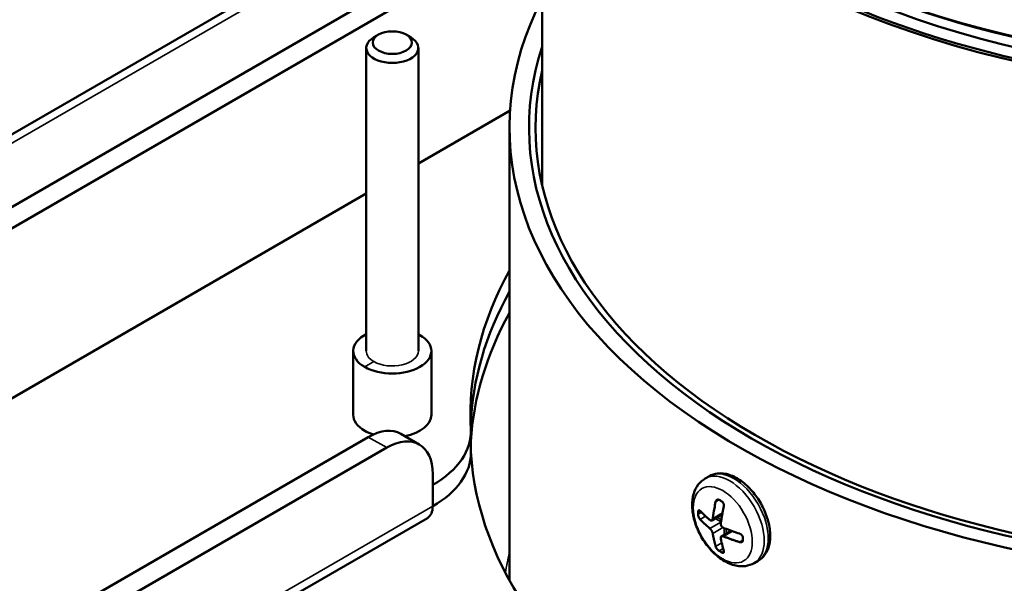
# Model space of a CAD drawing. Header units: millimetres. Extents: x 38 to 2514, y 38 to 1622.
# Tile 81 of 244: x 302 to 378, y 1210 to 1254. Entities that reach past the tile are written whole.
import ezdxf

# ---------------------------------------------------------------- set-up
doc = ezdxf.new("R2010")
doc.units = ezdxf.units.MM
doc.header["$LTSCALE"] = 7.692308
doc.layers.add('Visible (ISO)', color=7, linetype='Continuous', lineweight=50)
doc.layers.add('Visible Narrow (ISO)', color=7, linetype='Continuous', lineweight=35)

msp = doc.modelspace()

# ---------------------------------------------------------------- linework, layer by layer
at = {"layer": 'Visible (ISO)'}
for p, q in [((342.308, 1240.889), (342.308, 1281.243)), ((342.308, 1268.277), (154.149, 1159.643)), ((162.927, 1159.136), (342.308, 1262.701)), ((162.927, 1157.503), (342.308, 1261.068)), ((329.747, 1252.42), (329.393, 1252.216)), ((331.868, 1252.42), (332.222, 1252.216)), ((328.808, 1251.4), (328.808, 1228.13)), ((332.808, 1251.4), (332.808, 1228.13)), ((339.851, 1246.586), (332.808, 1242.519)), ((339.808, 1210.507), (339.808, 1245.276)), ((328.808, 1240.21), (155.149, 1139.948)), ((327.808, 1223.231), (327.808, 1228.13)), ((333.808, 1223.231), (333.808, 1228.13)), ((336.843, 1221.929), (336.843, 1220.296)), ((328.964, 1221.521), (180.605, 1135.866)), ((331.464, 1221.768), (332.878, 1220.952)), ((330.378, 1220.704), (182.019, 1135.049)), ((333.914, 1216.214), (333.914, 1218.663)), ((355.153, 1218.517), (354.844, 1218.339)), ((178.069, 1125.56), (333.499, 1215.298)), ((356.145, 1215.59), (355.334, 1215.121)), ((356.827, 1214.324), (356.08, 1213.893)), ((358.903, 1212.022), (358.594, 1211.844))]:
    msp.add_line(p, q, dxfattribs=at)
for centre, major_axis, start_param, end_param in [((399.808, 1283.121), (-57.5, 0), 0, 3.141593), ((399.808, 1281.243), (57.5, 0), 3.113305, 6.311473), ((399.808, 1281.365), (57.35, 0), 3.164483, 6.260295), ((399.808, 1281.365), (-56, 0), 0.492454, 2.649139), ((399.808, 1282.998), (57.35, 0), 3.926991, 5.497787), ((399.808, 1245.276), (-60, 0), 5.993498, 7.820642), ((330.808, 1251.4), (2, 0), 2.356194, 7.068583), ((399.808, 1245.276), (-58.5, 0), 6.098021, 7.819787), ((399.808, 1245.276), (-58.5, 0), 6.098021, 7.819787), ((399.808, 1245.276), (-58, 0), 6.151784, 7.820285), ((399.808, 1223.231), (-63, 0), 5.973341, 6.314074), ((399.808, 1221.598), (-63, 0), 5.973341, 6.260736), ((399.808, 1221.598), (-63, 0), 5.973341, 6.260736), ((399.808, 1219.965), (-63, 0), 5.973341, 6.249935), ((330.808, 1228.13), (-3, 0), 5.442117, 7.068583), ((330.808, 1228.13), (-3, 0), 3.926991, 3.982661), ((330.808, 1228.13), (3, 0), 3.926991, 7.068583), ((330.808, 1223.231), (-3, 0), 0, 0.785398), ((330.808, 1223.231), (3, 0), 5.039622, 6.283185), ((330.808, 1223.231), (3, 0), 3.926991, 4.203773), ((328.964, 1217.438), (2.5, 4.33), 0, 0.785398), ((326.843, 1221.929), (10, 0), 5.497787, 6.314074), ((330.378, 1216.622), (2.5, 4.33), 5.497787, 7.068583), ((399.808, 1221.598), (-63, 0), 0.03325, 0.393057), ((326.843, 1220.296), (10, 0), 5.497787, 6.283185), ((361.763, 1219.963), (-8.148, 0), 0.768215, 0.802582), ((332.499, 1217.03), (1, -1.732), 0, 0.785398), ((360.096, 1219.034), (4.109, 7.117), 2.344026, 2.368363), ((363.547, 1217.041), (4.109, 7.117), 2.344026, 2.368363), ((361.763, 1216.044), (8.148, 0), 3.909807, 3.944174)]:
    msp.add_ellipse(centre, major_axis=major_axis, ratio=0.57735, start_param=start_param, end_param=end_param, dxfattribs=at)
msp.add_ellipse((330.808, 1251.808), major_axis=(-1.5, 0), ratio=0.57735, dxfattribs=at)
for points, knots in [([(354.844, 1218.339), (354.635, 1218.219), (354.452, 1218.055), (354.148, 1217.659), (354.034, 1217.423), (353.864, 1216.874), (353.827, 1216.553), (353.841, 1215.858), (353.903, 1215.479), (354.119, 1214.727), (354.272, 1214.354), (354.652, 1213.647), (354.877, 1213.314), (355.383, 1212.711), (355.665, 1212.442), (356.271, 1211.998), (356.596, 1211.822), (357.254, 1211.614), (357.588, 1211.572), (358.154, 1211.648), (358.386, 1211.724), (358.594, 1211.844)], [2.356194, 2.356194, 2.356194, 2.356194, 2.590479, 2.590479, 2.848359, 2.848359, 3.164173, 3.164173, 3.518998, 3.518998, 3.873737, 3.873737, 4.224695, 4.224695, 4.57778, 4.57778, 4.934827, 4.934827, 5.264515, 5.264515, 5.497787, 5.497787, 5.497787, 5.497787]), ([(358.903, 1212.022), (359.106, 1212.14), (359.282, 1212.303), (359.57, 1212.707), (359.676, 1212.952), (359.818, 1213.52), (359.84, 1213.85), (359.793, 1214.554), (359.718, 1214.929), (359.482, 1215.672), (359.32, 1216.041), (358.929, 1216.738), (358.7, 1217.068), (358.191, 1217.659), (357.912, 1217.921), (357.323, 1218.35), (357.012, 1218.516), (356.392, 1218.719), (356.08, 1218.76), (355.558, 1218.697), (355.344, 1218.628), (355.153, 1218.517)], [5.497787, 5.497787, 5.497787, 5.497787, 5.754871, 5.754871, 6.036622, 6.036622, 6.363584, 6.363584, 6.706472, 6.706472, 7.046649, 7.046649, 7.384782, 7.384782, 7.724501, 7.724501, 8.067403, 8.067403, 8.397896, 8.397896, 8.63938, 8.63938, 8.63938, 8.63938]), ([(355.904, 1216.695), (355.892, 1216.702), (355.881, 1216.707), (355.869, 1216.711), (355.866, 1216.712), (355.864, 1216.713), (355.861, 1216.714), (355.847, 1216.718), (355.833, 1216.721), (355.819, 1216.721), (355.809, 1216.722), (355.799, 1216.721), (355.789, 1216.72), (355.785, 1216.719), (355.781, 1216.718), (355.777, 1216.717), (355.764, 1216.714), (355.751, 1216.708), (355.739, 1216.701), (355.728, 1216.694), (355.717, 1216.686), (355.707, 1216.676), (355.696, 1216.665), (355.685, 1216.653), (355.677, 1216.638), (355.668, 1216.625), (355.661, 1216.61), (355.654, 1216.594), (355.648, 1216.578), (355.643, 1216.56), (355.639, 1216.542)], [0, 0, 0, 0, 0.102964, 0.102964, 0.102964, 0.125, 0.125, 0.125, 0.25, 0.25, 0.25, 0.339423, 0.339423, 0.339423, 0.375, 0.375, 0.375, 0.5, 0.5, 0.5, 0.618451, 0.618451, 0.618451, 0.75, 0.75, 0.75, 0.875, 0.875, 0.875, 1, 1, 1, 1]), ([(356.261, 1216.183), (356.265, 1216.2), (356.267, 1216.218), (356.268, 1216.236), (356.269, 1216.256), (356.269, 1216.277), (356.267, 1216.298), (356.265, 1216.317), (356.262, 1216.337), (356.257, 1216.356), (356.253, 1216.374), (356.247, 1216.392), (356.24, 1216.409), (356.233, 1216.429), (356.224, 1216.448), (356.213, 1216.466), (356.206, 1216.478), (356.198, 1216.49), (356.19, 1216.501), (356.187, 1216.505), (356.184, 1216.509), (356.181, 1216.513), (356.169, 1216.527), (356.157, 1216.54), (356.143, 1216.551), (356.132, 1216.561), (356.121, 1216.569), (356.109, 1216.576), (356.107, 1216.578), (356.104, 1216.579), (356.102, 1216.581)], [0, 0, 0, 0, 0.117564, 0.117564, 0.117564, 0.25, 0.25, 0.25, 0.375, 0.375, 0.375, 0.492145, 0.492145, 0.492145, 0.625, 0.625, 0.625, 0.717158, 0.717158, 0.717158, 0.75, 0.75, 0.75, 0.875, 0.875, 0.875, 0.978701, 0.978701, 0.978701, 1, 1, 1, 1]), ([(354.443, 1215.852), (354.434, 1215.861), (354.424, 1215.869), (354.415, 1215.876), (354.405, 1215.883), (354.394, 1215.889), (354.384, 1215.892), (354.375, 1215.896), (354.366, 1215.897), (354.358, 1215.897), (354.35, 1215.896), (354.342, 1215.894), (354.335, 1215.891), (354.327, 1215.886), (354.32, 1215.88), (354.314, 1215.872), (354.31, 1215.866), (354.306, 1215.86), (354.302, 1215.853), (354.301, 1215.85), (354.3, 1215.847), (354.299, 1215.844), (354.294, 1215.833), (354.291, 1215.82), (354.289, 1215.806), (354.287, 1215.795), (354.286, 1215.783), (354.286, 1215.77), (354.286, 1215.767), (354.285, 1215.764), (354.285, 1215.76)], [0, 0, 0, 0, 0.117512, 0.117512, 0.117512, 0.25, 0.25, 0.25, 0.375, 0.375, 0.375, 0.492069, 0.492069, 0.492069, 0.625, 0.625, 0.625, 0.714377, 0.714377, 0.714377, 0.75, 0.75, 0.75, 0.875, 0.875, 0.875, 0.976099, 0.976099, 0.976099, 1, 1, 1, 1]), ([(355.639, 1216.542), (355.603, 1216.371), (355.57, 1216.202), (355.494, 1215.795), (355.454, 1215.56), (355.417, 1215.309), (355.414, 1215.288), (355.411, 1215.267)], [-5.5223855, -5.5223855, -5.5223855, -5.5223855, -5.4684859, -5.4684859, -5.3910437, -5.3910437, -5.3839714, -5.3839714, -5.3839714, -5.3839714]), ([(354.285, 1215.597), (354.286, 1215.584), (354.286, 1215.57), (354.288, 1215.556), (354.288, 1215.553), (354.289, 1215.549), (354.289, 1215.546), (354.291, 1215.528), (354.294, 1215.51), (354.299, 1215.491), (354.302, 1215.478), (354.305, 1215.465), (354.309, 1215.451), (354.31, 1215.446), (354.312, 1215.44), (354.314, 1215.434), (354.32, 1215.415), (354.326, 1215.396), (354.334, 1215.378), (354.341, 1215.36), (354.348, 1215.344), (354.356, 1215.327), (354.365, 1215.309), (354.375, 1215.292), (354.385, 1215.276), (354.394, 1215.261), (354.404, 1215.246), (354.413, 1215.233), (354.423, 1215.22), (354.433, 1215.209), (354.443, 1215.198)], [0, 0, 0, 0, 0.100327, 0.100327, 0.100327, 0.125, 0.125, 0.125, 0.25, 0.25, 0.25, 0.336934, 0.336934, 0.336934, 0.375, 0.375, 0.375, 0.5, 0.5, 0.5, 0.61838, 0.61838, 0.61838, 0.75, 0.75, 0.75, 0.875, 0.875, 0.875, 1, 1, 1, 1]), ([(354.443, 1215.198), (354.546, 1215.094), (354.65, 1214.991), (354.896, 1214.758), (355.039, 1214.63), (355.191, 1214.501), (355.196, 1214.497), (355.201, 1214.493)], [-5.5271154, -5.5271154, -5.5271154, -5.5271154, -5.4684565, -5.4684565, -5.3913836, -5.3913836, -5.3887667, -5.3887667, -5.3887667, -5.3887667]), ([(355.411, 1215.267), (355.41, 1215.257), (355.408, 1215.248), (355.406, 1215.238), (355.404, 1215.229), (355.401, 1215.22), (355.398, 1215.211), (355.396, 1215.203), (355.392, 1215.194), (355.389, 1215.186), (355.385, 1215.179), (355.381, 1215.171), (355.377, 1215.164), (355.372, 1215.157), (355.367, 1215.151), (355.362, 1215.145), (355.357, 1215.139), (355.351, 1215.133), (355.345, 1215.129), (355.339, 1215.124), (355.332, 1215.12), (355.325, 1215.117), (355.319, 1215.114), (355.314, 1215.112), (355.307, 1215.111), (355.306, 1215.111), (355.304, 1215.11), (355.303, 1215.11), (355.296, 1215.109), (355.289, 1215.109), (355.282, 1215.109), (355.281, 1215.109), (355.28, 1215.109), (355.278, 1215.109), (355.27, 1215.11), (355.261, 1215.112), (355.253, 1215.115), (355.244, 1215.119), (355.236, 1215.123), (355.227, 1215.128), (355.218, 1215.133), (355.21, 1215.139), (355.201, 1215.146)], [0, 0, 0, 0, 0.083333, 0.083333, 0.083333, 0.166667, 0.166667, 0.166667, 0.25, 0.25, 0.25, 0.333333, 0.333333, 0.333333, 0.416667, 0.416667, 0.416667, 0.5, 0.5, 0.5, 0.583333, 0.583333, 0.583333, 0.649204, 0.649204, 0.649204, 0.666667, 0.666667, 0.666667, 0.736517, 0.736517, 0.736517, 0.75, 0.75, 0.75, 0.833333, 0.833333, 0.833333, 0.916667, 0.916667, 0.916667, 1, 1, 1, 1]), ([(355.201, 1214.493), (355.21, 1214.486), (355.218, 1214.479), (355.234, 1214.462), (355.243, 1214.453), (355.259, 1214.434), (355.268, 1214.424), (355.283, 1214.403), (355.29, 1214.393), (355.298, 1214.382), (355.299, 1214.38), (355.306, 1214.37), (355.311, 1214.362), (355.319, 1214.35), (355.321, 1214.346), (355.33, 1214.331), (355.337, 1214.319), (355.349, 1214.296), (355.355, 1214.284), (355.366, 1214.261), (355.371, 1214.25), (355.38, 1214.229), (355.385, 1214.218), (355.392, 1214.198), (355.395, 1214.188), (355.401, 1214.169), (355.404, 1214.16), (355.408, 1214.142), (355.41, 1214.133), (355.411, 1214.124)], [0, 0, 0, 0, 0.083333, 0.083333, 0.166667, 0.166667, 0.25, 0.25, 0.323781, 0.323781, 0.333333, 0.333333, 0.394627, 0.394627, 0.416667, 0.416667, 0.5, 0.5, 0.583333, 0.583333, 0.666667, 0.666667, 0.75, 0.75, 0.833333, 0.833333, 0.916667, 0.916667, 1, 1, 1, 1]), ([(356.248, 1214.542), (356.236, 1214.547), (356.224, 1214.552), (356.201, 1214.565), (356.19, 1214.572), (356.168, 1214.588), (356.157, 1214.597), (356.138, 1214.615), (356.129, 1214.624), (356.12, 1214.635), (356.119, 1214.636), (356.111, 1214.646), (356.104, 1214.654), (356.096, 1214.665), (356.094, 1214.668), (356.084, 1214.683), (356.077, 1214.695), (356.065, 1214.719), (356.059, 1214.731), (356.05, 1214.754), (356.046, 1214.766), (356.04, 1214.789), (356.037, 1214.801), (356.034, 1214.823), (356.032, 1214.834), (356.031, 1214.856), (356.031, 1214.867), (356.031, 1214.888), (356.032, 1214.898), (356.034, 1214.908)], [0, 0, 0, 0, 0.083333, 0.083333, 0.166667, 0.166667, 0.25, 0.25, 0.323781, 0.323781, 0.333333, 0.333333, 0.394627, 0.394627, 0.416667, 0.416667, 0.5, 0.5, 0.583333, 0.583333, 0.666667, 0.666667, 0.75, 0.75, 0.833333, 0.833333, 0.916667, 0.916667, 1, 1, 1, 1]), ([(357.47, 1214.104), (357.289, 1214.163), (357.111, 1214.224), (356.708, 1214.366), (356.485, 1214.448), (356.263, 1214.536), (356.255, 1214.539), (356.248, 1214.542)], [-5.5271154, -5.5271154, -5.5271154, -5.5271154, -5.4684565, -5.4684565, -5.3913836, -5.3913836, -5.3887667, -5.3887667, -5.3887667, -5.3887667]), ([(356.034, 1213.765), (356.032, 1213.774), (356.031, 1213.782), (356.031, 1213.79), (356.031, 1213.798), (356.031, 1213.805), (356.032, 1213.813), (356.032, 1213.82), (356.034, 1213.827), (356.035, 1213.834), (356.037, 1213.841), (356.04, 1213.847), (356.043, 1213.853), (356.046, 1213.86), (356.049, 1213.865), (356.054, 1213.871), (356.058, 1213.876), (356.063, 1213.881), (356.069, 1213.886), (356.075, 1213.891), (356.082, 1213.895), (356.089, 1213.898), (356.095, 1213.901), (356.102, 1213.903), (356.109, 1213.905), (356.111, 1213.905), (356.112, 1213.906), (356.114, 1213.906), (356.122, 1213.908), (356.13, 1213.909), (356.139, 1213.91), (356.14, 1213.91), (356.142, 1213.91), (356.144, 1213.91), (356.154, 1213.91), (356.165, 1213.909), (356.177, 1213.908), (356.188, 1213.907), (356.2, 1213.904), (356.212, 1213.901), (356.224, 1213.898), (356.236, 1213.894), (356.248, 1213.889)], [0, 0, 0, 0, 0.083333, 0.083333, 0.083333, 0.166667, 0.166667, 0.166667, 0.25, 0.25, 0.25, 0.333333, 0.333333, 0.333333, 0.416667, 0.416667, 0.416667, 0.5, 0.5, 0.5, 0.583333, 0.583333, 0.583333, 0.649204, 0.649204, 0.649204, 0.666667, 0.666667, 0.666667, 0.736517, 0.736517, 0.736517, 0.75, 0.75, 0.75, 0.833333, 0.833333, 0.833333, 0.916667, 0.916667, 0.916667, 1, 1, 1, 1]), ([(356.261, 1212.753), (356.226, 1212.883), (356.192, 1213.013), (356.116, 1213.333), (356.076, 1213.522), (356.04, 1213.73), (356.037, 1213.748), (356.034, 1213.765)], [-5.5223855, -5.5223855, -5.5223855, -5.5223855, -5.4684859, -5.4684859, -5.3910437, -5.3910437, -5.3839714, -5.3839714, -5.3839714, -5.3839714]), ([(357.736, 1213.768), (357.736, 1213.781), (357.735, 1213.795), (357.733, 1213.809), (357.733, 1213.812), (357.732, 1213.815), (357.731, 1213.819), (357.728, 1213.836), (357.723, 1213.853), (357.716, 1213.871), (357.712, 1213.883), (357.706, 1213.895), (357.7, 1213.907), (357.697, 1213.912), (357.694, 1213.917), (357.691, 1213.922), (357.682, 1213.939), (357.671, 1213.955), (357.658, 1213.97), (357.647, 1213.985), (357.634, 1213.999), (357.62, 1214.012), (357.605, 1214.027), (357.589, 1214.04), (357.572, 1214.052), (357.556, 1214.063), (357.539, 1214.074), (357.522, 1214.082), (357.505, 1214.091), (357.487, 1214.098), (357.47, 1214.104)], [0, 0, 0, 0, 0.100327, 0.100327, 0.100327, 0.125, 0.125, 0.125, 0.25, 0.25, 0.25, 0.336934, 0.336934, 0.336934, 0.375, 0.375, 0.375, 0.5, 0.5, 0.5, 0.61838, 0.61838, 0.61838, 0.75, 0.75, 0.75, 0.875, 0.875, 0.875, 1, 1, 1, 1]), ([(357.47, 1213.451), (357.486, 1213.446), (357.503, 1213.442), (357.519, 1213.439), (357.537, 1213.436), (357.555, 1213.435), (357.572, 1213.436), (357.588, 1213.436), (357.604, 1213.438), (357.618, 1213.442), (357.632, 1213.446), (357.644, 1213.451), (357.656, 1213.457), (357.669, 1213.465), (357.681, 1213.474), (357.692, 1213.484), (357.699, 1213.491), (357.705, 1213.499), (357.71, 1213.507), (357.712, 1213.511), (357.714, 1213.514), (357.716, 1213.518), (357.723, 1213.53), (357.728, 1213.544), (357.731, 1213.559), (357.734, 1213.57), (357.736, 1213.583), (357.736, 1213.596), (357.736, 1213.599), (357.736, 1213.602), (357.736, 1213.605)], [0, 0, 0, 0, 0.117512, 0.117512, 0.117512, 0.25, 0.25, 0.25, 0.375, 0.375, 0.375, 0.492069, 0.492069, 0.492069, 0.625, 0.625, 0.625, 0.714377, 0.714377, 0.714377, 0.75, 0.75, 0.75, 0.875, 0.875, 0.875, 0.976099, 0.976099, 0.976099, 1, 1, 1, 1]), ([(355.639, 1213.113), (355.643, 1213.1), (355.647, 1213.086), (355.653, 1213.072), (355.66, 1213.056), (355.668, 1213.039), (355.677, 1213.023), (355.685, 1213.007), (355.695, 1212.991), (355.705, 1212.975), (355.715, 1212.96), (355.726, 1212.945), (355.737, 1212.93), (355.75, 1212.914), (355.763, 1212.897), (355.778, 1212.882), (355.788, 1212.871), (355.798, 1212.861), (355.808, 1212.851), (355.812, 1212.847), (355.815, 1212.844), (355.819, 1212.84), (355.833, 1212.827), (355.847, 1212.815), (355.862, 1212.804), (355.873, 1212.795), (355.885, 1212.787), (355.897, 1212.78), (355.899, 1212.779), (355.901, 1212.777), (355.904, 1212.776)], [0, 0, 0, 0, 0.117564, 0.117564, 0.117564, 0.25, 0.25, 0.25, 0.375, 0.375, 0.375, 0.492145, 0.492145, 0.492145, 0.625, 0.625, 0.625, 0.717158, 0.717158, 0.717158, 0.75, 0.75, 0.75, 0.875, 0.875, 0.875, 0.978701, 0.978701, 0.978701, 1, 1, 1, 1]), ([(356.102, 1212.661), (356.114, 1212.655), (356.125, 1212.649), (356.136, 1212.645), (356.139, 1212.644), (356.141, 1212.643), (356.143, 1212.642), (356.157, 1212.637), (356.169, 1212.633), (356.181, 1212.631), (356.189, 1212.63), (356.197, 1212.629), (356.205, 1212.63), (356.208, 1212.63), (356.211, 1212.63), (356.213, 1212.631), (356.223, 1212.632), (356.232, 1212.635), (356.239, 1212.639), (356.246, 1212.643), (356.252, 1212.649), (356.256, 1212.655), (356.261, 1212.663), (356.265, 1212.672), (356.267, 1212.682), (356.269, 1212.692), (356.269, 1212.703), (356.268, 1212.715), (356.268, 1212.727), (356.265, 1212.74), (356.261, 1212.753)], [0, 0, 0, 0, 0.102964, 0.102964, 0.102964, 0.125, 0.125, 0.125, 0.25, 0.25, 0.25, 0.339423, 0.339423, 0.339423, 0.375, 0.375, 0.375, 0.5, 0.5, 0.5, 0.618451, 0.618451, 0.618451, 0.75, 0.75, 0.75, 0.875, 0.875, 0.875, 1, 1, 1, 1])]:
    msp.add_open_spline(points, degree=3, knots=knots, dxfattribs=at)
for points in [[(355.201, 1215.146), (355.174, 1215.169), (355.119, 1215.216), (355.038, 1215.286), (354.959, 1215.357), (354.881, 1215.428), (354.805, 1215.498), (354.731, 1215.568), (354.658, 1215.638), (354.585, 1215.709), (354.513, 1215.781), (354.466, 1215.828), (354.443, 1215.852)], [(356.034, 1214.908), (356.041, 1214.957), (356.055, 1215.053), (356.076, 1215.188), (356.097, 1215.318), (356.119, 1215.443), (356.141, 1215.566), (356.163, 1215.689), (356.187, 1215.813), (356.211, 1215.937), (356.236, 1216.06), (356.253, 1216.142), (356.261, 1216.183)], [(355.411, 1214.124), (355.418, 1214.083), (355.432, 1214.004), (355.454, 1213.893), (355.475, 1213.788), (355.497, 1213.688), (355.519, 1213.59), (355.541, 1213.493), (355.565, 1213.397), (355.589, 1213.301), (355.614, 1213.206), (355.631, 1213.144), (355.639, 1213.113)], [(356.248, 1213.889), (356.288, 1213.873), (356.368, 1213.841), (356.49, 1213.795), (356.613, 1213.749), (356.736, 1213.704), (356.857, 1213.66), (356.978, 1213.617), (357.1, 1213.575), (357.223, 1213.533), (357.347, 1213.491), (357.429, 1213.464), (357.47, 1213.451)]]:
    msp.add_open_spline(points, degree=3, dxfattribs=at)
at = {"layer": 'Visible Narrow (ISO)'}
for p, q in [((342.308, 1267.6), (155.149, 1159.544)), ((332.929, 1229.354), (332.808, 1229.284)), ((328.686, 1226.905), (329.393, 1227.313)), ((328.964, 1221.521), (330.378, 1220.704)), ((355.639, 1216.542), (355.904, 1216.695)), ((178.483, 1126.476), (333.914, 1216.214)), ((354.285, 1215.76), (354.443, 1215.852)), ((354.285, 1215.597), (354.546, 1215.748)), ((354.443, 1215.198), (354.866, 1215.442)), ((356.166, 1215.703), (355.411, 1215.267)), ((356.05, 1215.018), (355.602, 1215.276)), ((356.073, 1215.168), (355.744, 1215.358)), ((356.044, 1214.979), (355.201, 1214.493)), ((356.189, 1214.573), (355.411, 1214.124)), ((356.935, 1214.286), (356.248, 1213.889)), ((356.292, 1214.016), (356.292, 1214.524)), ((356.434, 1214.098), (356.434, 1214.47)), ((357.47, 1213.451), (357.736, 1213.605)), ((355.639, 1213.113), (356.107, 1213.383)), ((355.904, 1212.776), (356.209, 1212.952)), ((356.102, 1212.661), (356.261, 1212.753))]:
    msp.add_line(p, q, dxfattribs=at)
for centre, major_axis, start_param, end_param in [((330.808, 1228.13), (-2, 0), 0, 0.785398), ((330.808, 1228.13), (2, 0), 3.926991, 6.283185), ((356.719, 1215.092), (-1.875, 3.248), 3.141593, 6.283185), ((357.028, 1215.27), (-1.875, 3.248), 3.141593, 6.283185), ((399.808, 1207.717), (-60.6, 0), 6.142349, 6.186475)]:
    msp.add_ellipse(centre, major_axis=major_axis, ratio=0.57735, start_param=start_param, end_param=end_param, dxfattribs=at)
msp.add_ellipse((356.184, 1214.783), major_axis=(1.604, -2.779), ratio=0.57735, dxfattribs=at)

doc.saveas('drawing.dxf')
